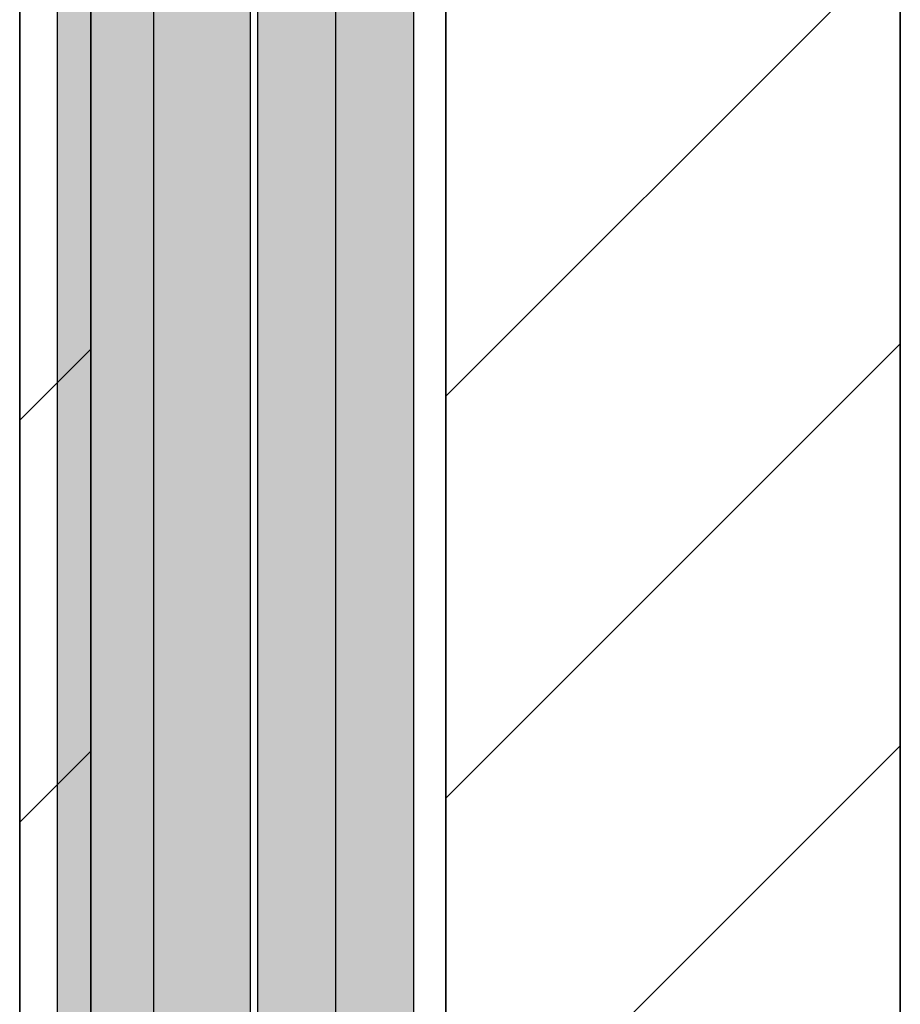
# Model space of a CAD drawing. Extents: x -132 to 668, y -61 to 533.
# Tile 221 of 256: x 73.77 to 79.96, y 465.64 to 472.57. Entities that reach past the tile are written whole.
import ezdxf

# ---------------------------------------------------------------- set-up
doc = ezdxf.new("R2010")
doc.units = 0
doc.layers.get('0').update_dxf_attribs({"lineweight": 5})
doc.layers.add('0-Shading', color=7, linetype='Continuous', lineweight=5)
for name, color, linetype, lineweight, true_color in [('A_Innenwand', 7, 'Continuous', 35, 0x80ff80), ('A_Vorwand-A07AMLRN1N', 1, 'Continuous', 35, 0xff0000), ('S_Kaltwasser-OG', 7, 'Continuous', 25, 0x005e00), ('S_Warmwasser-OG', 1, 'Continuous', 25, 0xff0000)]:
    doc.layers.add(name, color=color, linetype=linetype, lineweight=lineweight, true_color=true_color)

# ---------------------------------------------------------------- blocks, each defined once
blk = doc.blocks.new('3D-Ansicht-A07AMLNC1N', base_point=(61.7834, 423.9531))
at = {"layer": '0-Shading', "color": 1, "true_color": 0xf50000}
for points in [[(75.6005, 492.7007), (75.6005, 461.4604), (75.9894, 492.7674), (75.9894, 461.4604)], [(75.9894, 492.7674), (75.9894, 461.4604), (76.3783, 492.7007), (76.3783, 461.4604)]]:
    blk.add_solid(points, dxfattribs=at)
at = {"layer": '0-Shading', "color": 14, "true_color": 0xb00000}
for points in [[(75.4394, 492.5396), (75.4394, 461.4604), (75.6005, 492.7007), (75.6005, 461.4604)], [(76.3783, 492.7007), (76.3783, 461.4604), (76.5394, 492.5396), (76.5394, 461.4604)]]:
    blk.add_solid(points, dxfattribs=at)
at = {"layer": '0-Shading', "color": 98, "true_color": 0x005c00}
for points in [[(74.3691, 492.0794), (74.3691, 463.6554), (74.7091, 492.1171), (74.7091, 463.6554)], [(74.8605, 492.1003), (74.7091, 492.1171), (74.8605, 463.6554), (74.7091, 463.6554)], [(74.9862, 492.0863), (74.8605, 492.1003), (74.9862, 463.6554), (74.8605, 463.6554)], [(75.0491, 464.1166), (75.0491, 492.0794), (74.9862, 464.0229), (74.9862, 492.0863)]]:
    blk.add_solid(points, dxfattribs=at)
at = {"layer": '0-Shading', "color": 98, "true_color": 0x005000}
for points in [[(74.1202, 491.9763), (74.1202, 463.6554), (74.3691, 492.0794), (74.3691, 463.6554)], [(75.0491, 492.0794), (75.0491, 463.6554), (75.298, 491.9763), (75.298, 463.6554)]]:
    blk.add_solid(points, dxfattribs=at)
at = {"layer": '0-Shading', "color": 98, "true_color": 0x003b00}
for points in [[(74.0291, 491.8354), (74.0291, 463.6554), (74.1202, 491.9763), (74.1202, 463.6554)], [(75.298, 491.9763), (75.298, 463.6554), (75.3891, 491.8354), (75.3891, 463.6554)]]:
    blk.add_solid(points, dxfattribs=at)
blk = doc.blocks.new('Referenz-A07AMLRO1N', base_point=(61.7834, 423.9531))
at = {"layer": 'A_Innenwand', "color": 0, "linetype": 'ByBlock', "ltscale": 0.35}
for p, q in [((76.7643, 491.2354), (76.7643, 441.6354)), ((76.7643, 491.2354), (76.7643, 441.6354)), ((79.9609, 491.2354), (79.9609, 441.6354)), ((79.9609, 491.2354), (79.9609, 441.6354))]:
    blk.add_line(p, q, dxfattribs=at)
at = {"layer": 'A_Innenwand', "color": 0, "linetype": 'ByBlock', "lineweight": 18, "ltscale": 0.18}
for p, q in [((76.7643, 469.9156), (79.9609, 473.1123)), ((76.7643, 467.0872), (79.9609, 470.2838)), ((76.7643, 464.2588), (79.9609, 467.4554))]:
    blk.add_line(p, q, dxfattribs=at)
at = {"layer": 'A_Vorwand-A07AMLRN1N', "color": 0, "linetype": 'ByBlock', "ltscale": 0.35}
for p, q in [((73.7667, 441.6354), (73.7667, 491.2354)), ((73.7667, 441.6354), (73.7667, 491.2354)), ((74.2667, 441.6354), (74.2667, 491.2354)), ((74.2667, 441.6354), (74.2667, 491.2354))]:
    blk.add_line(p, q, dxfattribs=at)
at = {"layer": 'A_Vorwand-A07AMLRN1N', "color": 0, "linetype": 'ByBlock', "lineweight": 18, "ltscale": 0.18}
for p, q in [((73.7667, 469.7465), (74.2667, 470.2465)), ((73.7667, 466.9181), (74.2667, 467.4181))]:
    blk.add_line(p, q, dxfattribs=at)
blk = doc.blocks.new('Sanpress INOX-A07AMLSU1N', base_point=(75.9894, 458.6354))
at = {"color": 0, "linetype": 'ByBlock', "lineweight": -2, "ltscale": 0.25}
blk.add_line((75.9894, 460.6354), (75.9894, 496.4354), dxfattribs=at)
blk = doc.blocks.new('Sanpress INOX-A07AMLSY1N', base_point=(74.7091, 458.6354))
at = {"color": 0, "linetype": 'ByBlock', "lineweight": -2, "ltscale": 0.25}
blk.add_line((74.7091, 462.6354), (74.7091, 498.4354), dxfattribs=at)
blk = doc.blocks.new('Geometrie-A07AMLT01N', base_point=(74.0291, 450.7554))
at = {"layer": 'S_Kaltwasser-OG'}
for p, q in [((74.0291, 497.4154), (74.0291, 463.6554)), ((75.3891, 463.6554), (75.3891, 497.4154))]:
    blk.add_line(p, q, dxfattribs=at)
at = {"layer": 'S_Warmwasser-OG'}
for p, q in [((75.4394, 495.6104), (75.4394, 461.4604)), ((76.5394, 461.4604), (76.5394, 495.6104))]:
    blk.add_line(p, q, dxfattribs=at)

msp = doc.modelspace()

# ---------------------------------------------------------------- block references
at = {"color": 251, "lineweight": 25, "ltscale": 0.25, "true_color": 0x585858}
msp.add_blockref('Referenz-A07AMLRO1N', (61.7834, 423.9531), dxfattribs=at)
msp.add_blockref('3D-Ansicht-A07AMLNC1N', (61.7834, 423.9531))
at = {"linetype": 'Continuous', "ltscale": 0.13}
msp.add_blockref('Geometrie-A07AMLT01N', (74.0291, 450.7554), dxfattribs=at)
at = {"layer": 'S_Kaltwasser-OG', "ltscale": 0.25}
msp.add_blockref('Sanpress INOX-A07AMLSY1N', (74.7091, 458.6354), dxfattribs=at)
at = {"layer": 'S_Warmwasser-OG', "ltscale": 0.25}
msp.add_blockref('Sanpress INOX-A07AMLSU1N', (75.9894, 458.6354), dxfattribs=at)

doc.saveas('drawing.dxf')
